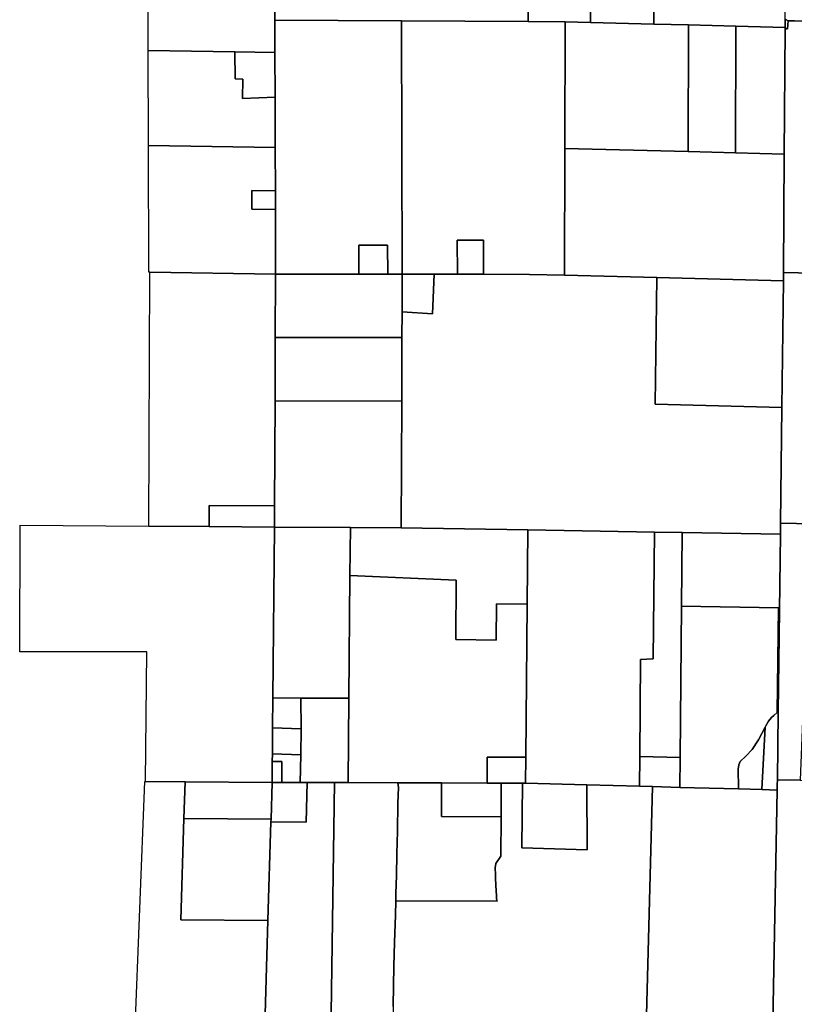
# Model space of a CAD drawing. Header units: feet. Extents: x 1267057 to 1687180, y 137439 to 673336.
# Tile 39 of 159: x 1268086 to 1276158, y 310245 to 320501. Entities that reach past the tile are written whole.
import ezdxf

# ---------------------------------------------------------------- set-up
doc = ezdxf.new("R2010")
doc.units = ezdxf.units.FT
doc.header["$MEASUREMENT"] = 0
doc.layers.add('County_Land_Parcels_IDHS_', color=247, linetype='Continuous')

msp = doc.modelspace()

# ---------------------------------------------------------------- linework, layer by layer
at = {"layer": 'County_Land_Parcels_IDHS_'}
for points in [[(1277661.993135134, 322563.5285448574), (1277335.701829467, 322565.398727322), (1277472.617740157, 321780.752407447), (1277916.554638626, 321414.9973545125), (1278038.647082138, 321051.9780997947), (1277310.836605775, 320481.3545133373), (1277210.665278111, 320481.8073461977), (1276584.758835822, 320482.1576274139), (1276161.635607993, 320488.7907114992), (1276095.595342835, 320490.3929458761), (1276064.011926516, 320506.5757978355), (1276068.338543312, 321115.5498472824), (1276081.278844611, 322937.2555502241), (1276082.700501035, 323137.3882180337), (1276699.49188806, 323133.8534656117), (1277423.880856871, 323129.7017709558), (1277660.777223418, 323128.3438157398), (1277661.993135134, 322563.5285448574)], [(1275719.705755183, 322951.181533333), (1275848.392595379, 322657.2107251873), (1275979.14417093, 322364.5403832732), (1276018.685205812, 322246.509328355), (1276023.721040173, 322198.3560848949), (1276029.526615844, 322142.8483715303), (1276033.992064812, 321941.4088004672), (1276041.425994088, 321598.5451797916), (1276049.695132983, 321020.566499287), (1276057.454614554, 320712.9575042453), (1276059.37178546, 320508.9535783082), (1276064.011926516, 320506.5757978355), (1276063.85318974, 320484.1849748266), (1276063.404511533, 320421.0413577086), (1275548.841195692, 320434.0657886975), (1275054.548634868, 320446.5773018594), (1274694.920852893, 320455.6799147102), (1274694.494058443, 321138.6248461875), (1274693.646330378, 322493.9713313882), (1274693.336412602, 322990.7114735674), (1275719.705755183, 322951.181533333)], [(1273384.936335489, 321218.1074632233), (1273385.191284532, 320481.296545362), (1272065.212925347, 320488.8158827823), (1270745.229372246, 320495.2700530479), (1270765.778375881, 321821.3347834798), (1270765.933017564, 321831.3334723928), (1272084.967185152, 321780.8454161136), (1272077.514400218, 321299.9316423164), (1272090.555281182, 321299.3533248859), (1272686.370737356, 321278.0234163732), (1273284.885222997, 321244.1761275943), (1273382.21423939, 321218.7678913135), (1273384.936335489, 321218.1074632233)], [(1270762.396786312, 321603.12391234), (1270745.229372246, 320495.2700530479), (1270746.1828647, 320159.271760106), (1270327.321234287, 320166.2728317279), (1269426.367292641, 320181.3314193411), (1269425.430916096, 320511.3308756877), (1269425.052790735, 320644.4388627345), (1269444.962193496, 320668.8332265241), (1269481.456445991, 320876.3708069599), (1269592.334622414, 321105.9364657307), (1269703.776697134, 321325.1131380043), (1269817.053744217, 321463.3739470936), (1269853.271706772, 321505.2396138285), (1269855.835239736, 321670.6850347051), (1270762.396786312, 321603.12391234)], [(1274023.904946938, 321162.7699763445), (1274035.130738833, 320472.3808691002), (1273769.407863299, 320479.1064698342), (1273385.191284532, 320481.296545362), (1273384.936335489, 321218.1074632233), (1273512.239973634, 321187.2142647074), (1273733.7703753, 321169.8953920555), (1274023.904946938, 321162.7699763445)], [(1274694.494058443, 321138.6248461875), (1274694.920852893, 320455.6799147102), (1274035.130738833, 320472.3808691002), (1274023.904946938, 321162.7699763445), (1274074.915628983, 321161.51733706), (1274221.613161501, 321157.9145096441), (1274683.499263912, 321139.6061904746), (1274694.494058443, 321138.6248461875)], [(1272072.738774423, 317848.8241560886), (1271921.039022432, 317848.8762646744), (1271920.1827648, 318150.6253966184), (1271618.432879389, 318150.7297531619), (1271619.289149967, 317848.9807443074), (1270752.739653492, 317849.278336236), (1270750.82336862, 318524.2760210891), (1270750.270024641, 318719.2758422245), (1270748.992534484, 319169.2745323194), (1270747.504401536, 319693.5826675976), (1270746.1828647, 320159.271760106), (1270745.229372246, 320495.2700530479), (1272065.212925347, 320488.8158827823), (1272072.738774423, 317848.8241560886)], [(1273767.176334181, 319159.1070629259), (1273764.944248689, 317839.107244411), (1273399.08852646, 317848.3677181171), (1272919.369210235, 317848.5326490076), (1272918.349970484, 318205.9218035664), (1272645.899834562, 318206.0154228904), (1272646.919108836, 317848.6267860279), (1272405.428921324, 317848.7096491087), (1272252.739363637, 317848.7624448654), (1272072.738774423, 317848.8241560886), (1272065.212925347, 320488.8158827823), (1273385.191284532, 320481.296545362), (1273769.407863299, 320479.1064698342), (1273767.176334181, 319159.1070629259)], [(1275052.366863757, 319126.5765917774), (1273767.176334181, 319159.1070629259), (1273769.407863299, 320479.1064698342), (1274035.130738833, 320472.3808691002), (1274694.920852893, 320455.6799147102), (1275054.548634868, 320446.5773018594), (1275052.366863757, 319126.5765917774)], [(1275546.60951163, 319114.0662714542), (1275052.366863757, 319126.5765917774), (1275054.548634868, 320446.5773018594), (1275548.841195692, 320434.0657886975), (1275546.60951163, 319114.0662714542)], [(1276063.296223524, 320405.8323100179), (1276054.028838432, 319101.2219855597), (1275546.60951163, 319114.0662714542), (1275548.841195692, 320434.0657886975), (1276063.404511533, 320421.0413577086), (1276063.296223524, 320405.8323100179)], [(1277201.320280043, 317844.1744037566), (1276824.789717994, 317851.7932245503), (1276045.265242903, 317867.565433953), (1276054.028838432, 319101.2219855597), (1276063.296223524, 320405.8323100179), (1276085.555838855, 320405.3093087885), (1276095.595342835, 320490.3929458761), (1276161.635607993, 320488.7907114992), (1276584.758835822, 320482.1576274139), (1277210.665278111, 320481.8073461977), (1277233.40758434, 320476.6052690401), (1277262.307696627, 320466.1721880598), (1277281.491380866, 320452.6529163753), (1277294.93527342, 320431.5190998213), (1277299.015123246, 320414.6590099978), (1277299.514494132, 320392.1731875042), (1277289.637383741, 320160.9637351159), (1277278.498514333, 319931.9219772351), (1277264.506179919, 319474.5312382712), (1277246.114416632, 319010.3634099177), (1277228.08353476, 318540.1896297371), (1277208.659183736, 318050.8291147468), (1277201.320280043, 317844.1744037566)], [(1276095.595342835, 320490.3929458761), (1276085.555838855, 320405.3093087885), (1276063.296223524, 320405.8323100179), (1276063.404511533, 320421.0413577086), (1276063.85318974, 320484.1849748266), (1276064.011926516, 320506.5757978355), (1276095.595342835, 320490.3929458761)], [(1270747.504401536, 319693.5826675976), (1270748.992534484, 319169.2745323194), (1269429.177251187, 319191.3344763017), (1269426.367292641, 320181.3314193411), (1270327.321234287, 320166.2728317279), (1270329.933052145, 319883.9345547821), (1270412.127339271, 319881.5047947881), (1270409.262582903, 319680.8854524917), (1270747.504401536, 319693.5826675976)], [(1270747.504401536, 319693.5826675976), (1270409.262582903, 319680.8854524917), (1270412.127339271, 319881.5047947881), (1270329.933052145, 319883.9345547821), (1270327.321234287, 320166.2728317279), (1270746.1828647, 320159.271760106), (1270747.504401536, 319693.5826675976)], [(1270750.270024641, 318719.2758422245), (1270505.304535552, 318723.3704013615), (1270505.857922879, 318528.3713397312), (1270750.82336862, 318524.2760210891), (1270752.739653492, 317849.278336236), (1269442.923128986, 317871.1719790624), (1269432.924295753, 317871.3388181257), (1269429.177251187, 319191.3344763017), (1270748.992534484, 319169.2745323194), (1270750.270024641, 318719.2758422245)], [(1276045.265242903, 317867.565433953), (1276044.836329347, 317831.8872306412), (1276044.351586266, 317791.6330052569), (1276044.228684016, 317781.4138688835), (1274724.638770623, 317814.8153759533), (1273764.944248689, 317839.107244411), (1273767.176334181, 319159.1070629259), (1275052.366863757, 319126.5765917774), (1275546.60951163, 319114.0662714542), (1276054.028838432, 319101.2219855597), (1276045.265242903, 317867.565433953)], [(1270750.82336862, 318524.2760210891), (1270505.857922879, 318528.3713397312), (1270505.304535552, 318723.3704013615), (1270750.270024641, 318719.2758422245), (1270750.82336862, 318524.2760210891)], [(1272919.369210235, 317848.5326490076), (1272646.919108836, 317848.6267860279), (1272645.899834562, 318206.0154228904), (1272918.349970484, 318205.9218035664), (1272919.369210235, 317848.5326490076)], [(1271921.039022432, 317848.8762646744), (1271619.289149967, 317848.9807443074), (1271618.432879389, 318150.7297531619), (1271920.1827648, 318150.6253966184), (1271921.039022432, 317848.8762646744)], [(1270749.582601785, 317189.2856766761), (1270746.425087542, 316529.2924790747), (1270741.194777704, 315435.9258929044), (1270062.073200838, 315440.956776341), (1270061.018748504, 315220.5191240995), (1269430.176338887, 315225.1920719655), (1269442.923128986, 317871.1719790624), (1270752.739653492, 317849.278336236), (1270749.582601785, 317189.2856766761)], [(1272070.87595212, 317459.3685066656), (1272069.581632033, 317188.830832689), (1270749.582601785, 317189.2856766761), (1270752.739653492, 317849.278336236), (1271619.289149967, 317848.9807443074), (1271921.039022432, 317848.8762646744), (1272072.738774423, 317848.8241560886), (1272071.581713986, 317606.8265964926), (1272070.87595212, 317459.3685066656)], [(1276028.340168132, 316461.5061222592), (1276013.850873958, 315257.7889044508), (1276012.452068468, 315141.6010918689), (1274989.588983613, 315159.0072997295), (1274699.770806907, 315163.9386871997), (1273379.959480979, 315186.3986432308), (1272060.12370575, 315208.851976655), (1272066.424901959, 316528.8383282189), (1272069.581632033, 317188.830832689), (1272070.87595212, 317459.3685066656), (1272388.318889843, 317438.3156672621), (1272405.428921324, 317848.7096491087), (1272646.919108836, 317848.6267860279), (1272919.369210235, 317848.5326490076), (1273399.08852646, 317848.3677181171), (1273764.944248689, 317839.107244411), (1274724.638770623, 317814.8153759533), (1274708.591527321, 316494.9115237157), (1276028.340168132, 316461.5061222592)], [(1272070.87595212, 317459.3685066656), (1272071.581713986, 317606.8265964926), (1272072.738774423, 317848.8241560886), (1272252.739363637, 317848.7624448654), (1272405.428921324, 317848.7096491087), (1272388.318889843, 317438.3156672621), (1272070.87595212, 317459.3685066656)], [(1277187.026895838, 316629.1907759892), (1277186.315015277, 316555.3539225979), (1277173.529313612, 315230.4139047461), (1276013.850873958, 315257.7889044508), (1276028.340168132, 316461.5061222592), (1276044.228684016, 317781.4138688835), (1276044.351586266, 317791.6330052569), (1276044.836329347, 317831.8872306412), (1276045.265242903, 317867.565433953), (1276824.789717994, 317851.7932245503), (1276778.424118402, 316644.8899285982), (1277187.026895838, 316629.1907759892)], [(1276028.340168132, 316461.5061222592), (1274708.591527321, 316494.9115237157), (1274724.638770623, 317814.8153759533), (1276044.228684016, 317781.4138688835), (1276028.340168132, 316461.5061222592)], [(1272066.424901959, 316528.8383282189), (1270746.425087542, 316529.2924790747), (1270749.582601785, 317189.2856766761), (1272069.581632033, 317188.830832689), (1272066.424901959, 316528.8383282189)], [(1272060.12370575, 315208.851976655), (1271532.130155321, 315211.5062812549), (1270740.140312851, 315215.488167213), (1270741.194777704, 315435.9258929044), (1270746.425087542, 316529.2924790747), (1272066.424901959, 316528.8383282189), (1272060.12370575, 315208.851976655)], [(1270740.140312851, 315215.488167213), (1270061.018748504, 315220.5191240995), (1270062.073200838, 315440.956776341), (1270741.194777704, 315435.9258929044), (1270740.140312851, 315215.488167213)], [(1270724.214254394, 313435.5084926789), (1270721.422825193, 313123.5711413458), (1270718.996984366, 312852.5823580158), (1270718.280931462, 312772.585385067), (1270716.33895411, 312555.5944515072), (1269808.953637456, 312562.3234819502), (1269396.37469056, 312565.3821295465), (1269410.847718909, 313915.3039212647), (1268795.847743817, 313915.2206936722), (1268085.847781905, 313915.1250248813), (1268090.213148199, 315235.1188698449), (1269430.176338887, 315225.1920719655), (1270061.018748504, 315220.5191240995), (1270740.140312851, 315215.488167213), (1270724.214254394, 313435.5084926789)], [(1271527.654119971, 314711.5257737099), (1271516.211577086, 313433.3996382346), (1271016.213482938, 313434.7310092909), (1270724.214254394, 313435.5084926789), (1270740.140312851, 315215.488167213), (1271532.130155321, 315211.5062812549), (1271527.654119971, 314711.5257737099)], [(1273373.020125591, 314411.4286964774), (1273053.066069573, 314416.8723938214), (1273049.663866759, 314036.8863156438), (1272629.724708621, 314044.0304581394), (1272634.634909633, 314664.011864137), (1271527.654119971, 314711.5257737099), (1271532.130155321, 315211.5062812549), (1272060.12370575, 315208.851976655), (1273379.959480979, 315186.3986432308), (1273373.020125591, 314411.4286964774)], [(1274546.633087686, 312826.3069539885), (1274543.895020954, 312515.5597698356), (1273997.128199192, 312530.318648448), (1273356.325963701, 312547.6153066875), (1273358.744780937, 312817.6041784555), (1273373.020125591, 314411.4286964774), (1273379.959480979, 315186.3986432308), (1274699.770806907, 315163.9386871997), (1274688.053299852, 313844.5896850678), (1274555.534600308, 313836.5878577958), (1274546.633087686, 312826.3069539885)], [(1277179.834989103, 314161.8978425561), (1276474.179734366, 314189.667646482), (1276501.043851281, 313450.1544264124), (1276254.425543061, 313459.6297315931), (1276220.541612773, 312577.7311116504), (1275981.648887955, 312582.9816340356), (1275990.152913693, 313289.1881205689), (1276012.452068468, 315141.6010918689), (1276013.850873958, 315257.7889044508), (1277173.529313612, 315230.4139047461), (1277179.834989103, 314161.8978425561)], [(1274982.843813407, 314393.0959391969), (1274968.940249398, 312814.9080189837), (1274546.633087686, 312826.3069539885), (1274555.534600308, 313836.5878577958), (1274688.053299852, 313844.5896850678), (1274699.770806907, 315163.9386871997), (1274989.588983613, 315159.0072997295), (1274982.843813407, 314393.0959391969)], [(1275990.152913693, 313289.1881205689), (1275979.544970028, 313284.6064577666), (1275992.814107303, 314375.8921373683), (1274982.843813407, 314393.0959391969), (1274989.588983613, 315159.0072997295), (1276012.452068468, 315141.6010918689), (1275990.152913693, 313289.1881205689)], [(1273373.020125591, 314411.4286964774), (1273358.744780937, 312817.6041784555), (1272958.749808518, 312819.6183962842), (1272956.330811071, 312549.6298734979), (1272481.31576785, 312550.8943497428), (1272027.166425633, 312552.1043981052), (1271508.335570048, 312553.4854173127), (1271516.211577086, 313433.3996382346), (1271527.654119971, 314711.5257737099), (1272634.634909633, 314664.011864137), (1272629.724708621, 314044.0304581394), (1273049.663866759, 314036.8863156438), (1273053.066069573, 314416.8723938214), (1273373.020125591, 314411.4286964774)], [(1275979.544970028, 313284.6064577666), (1275978.392629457, 313284.1082740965), (1275943.939971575, 313252.1046781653), (1275921.784973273, 313230.7346608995), (1275890.104420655, 313195.5826294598), (1275861.216920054, 313146.697373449), (1275853.543143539, 313131.787770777), (1275785.103007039, 312998.8171014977), (1275719.813012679, 312899.2903106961), (1275653.181428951, 312831.1008740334), (1275595.344403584, 312774.6006348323), (1275579.15356975, 312740.2630314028), (1275574.06097198, 312692.4403611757), (1275574.534416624, 312635.9580606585), (1275574.787235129, 312559.3726901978), (1275575.507522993, 312487.7136904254), (1274966.202149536, 312504.160349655), (1274968.940249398, 312814.9080189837), (1274982.843813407, 314393.0959391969), (1275992.814107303, 314375.8921373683), (1275979.544970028, 313284.6064577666)], [(1271018.31811094, 313115.7069576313), (1270721.422825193, 313123.5711413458), (1270724.214254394, 313435.5084926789), (1271016.213482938, 313434.7310092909), (1271018.31811094, 313115.7069576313)], [(1271508.335570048, 312553.4854173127), (1271367.169265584, 312553.8612258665), (1271082.337805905, 312554.6199467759), (1271008.337548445, 312554.8170170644), (1271015.892864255, 312844.7182101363), (1271018.31811094, 313115.7069576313), (1271016.213482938, 313434.7310092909), (1271516.211577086, 313433.3996382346), (1271508.335570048, 312553.4854173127)], [(1275981.648887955, 312582.9816340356), (1275980.74241575, 312533.050822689), (1275979.969281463, 312490.4904510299), (1275979.720910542, 312476.8024458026), (1275817.945812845, 312481.1692655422), (1275853.543143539, 313131.787770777), (1275861.216920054, 313146.697373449), (1275890.104420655, 313195.5826294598), (1275921.784973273, 313230.7346608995), (1275943.939971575, 313252.1046781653), (1275978.392629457, 313284.1082740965), (1275979.544970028, 313284.6064577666), (1275990.152913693, 313289.1881205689), (1275981.648887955, 312582.9816340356)], [(1275817.945812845, 312481.1692655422), (1275575.507522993, 312487.7136904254), (1275574.787235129, 312559.3726901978), (1275574.534416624, 312635.9580606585), (1275574.06097198, 312692.4403611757), (1275579.15356975, 312740.2630314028), (1275595.344403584, 312774.6006348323), (1275653.181428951, 312831.1008740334), (1275719.813012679, 312899.2903106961), (1275785.103007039, 312998.8171014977), (1275853.543143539, 313131.787770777), (1275817.945812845, 312481.1692655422)], [(1271015.892864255, 312844.7182101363), (1270718.996984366, 312852.5823580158), (1270721.422825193, 313123.5711413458), (1271018.31811094, 313115.7069576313), (1271015.892864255, 312844.7182101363)], [(1271008.337548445, 312554.8170170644), (1270816.338477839, 312555.3281003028), (1270818.28068929, 312772.3196047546), (1270718.280931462, 312772.585385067), (1270718.996984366, 312852.5823580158), (1271015.892864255, 312844.7182101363), (1271008.337548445, 312554.8170170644)], [(1273356.325963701, 312547.6153066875), (1273327.161502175, 312548.4027754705), (1273317.329593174, 312548.6679717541), (1273103.575312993, 312549.2372968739), (1272956.330811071, 312549.6298734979), (1272958.749808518, 312819.6183962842), (1273358.744780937, 312817.6041784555), (1273356.325963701, 312547.6153066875)], [(1274966.202149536, 312504.160349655), (1274680.19231998, 312511.8803973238), (1274543.895020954, 312515.5597698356), (1274546.633087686, 312826.3069539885), (1274968.940249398, 312814.9080189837), (1274966.202149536, 312504.160349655)], [(1270816.338477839, 312555.3281003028), (1270716.33895411, 312555.5944515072), (1270718.280931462, 312772.585385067), (1270818.28068929, 312772.3196047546), (1270816.338477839, 312555.3281003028)], [(1269797.409190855, 312179.6419305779), (1269765.528394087, 311122.8390669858), (1270672.924613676, 311116.4773463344), (1270672.913587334, 311116.1105402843), (1270636.229986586, 309900.1042180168), (1270635.53285894, 309877.0088064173), (1269287.491505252, 309914.1200966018), (1269390.722225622, 312565.4248023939), (1269396.37469056, 312565.3821295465), (1269808.953637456, 312562.3234819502), (1269797.409190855, 312179.6419305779)], [(1270704.782299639, 312172.5135602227), (1269797.409190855, 312179.6419305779), (1269808.953637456, 312562.3234819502), (1270716.33895411, 312555.5944515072), (1270704.782299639, 312172.5135602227)], [(1271328.448720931, 309904.1466037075), (1270636.229986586, 309900.1042180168), (1270672.913587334, 311116.1105402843), (1270672.924613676, 311116.4773463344), (1270672.924570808, 311116.4877769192), (1270703.924187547, 312144.0816688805), (1271069.923038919, 312143.1074913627), (1271082.337805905, 312554.6199467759), (1271367.169265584, 312553.8612258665), (1271328.448720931, 309904.1466037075)], [(1270703.924187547, 312144.0816688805), (1270704.782299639, 312172.5135602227), (1270716.33895411, 312555.5944515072), (1270816.338477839, 312555.3281003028), (1271008.337548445, 312554.8170170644), (1271082.337805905, 312554.6199467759), (1271069.923038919, 312143.1074913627), (1270703.924187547, 312144.0816688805)], [(1272004.890004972, 311322.3923396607), (1272001.013498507, 311173.2369575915), (1271992.357323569, 310891.7767362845), (1271986.205814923, 310639.0751047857), (1271982.100425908, 310440.9577878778), (1271977.327182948, 310221.185830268), (1271971.346594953, 309995.0176261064), (1271968.390498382, 309912.7604883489), (1271328.448720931, 309904.1466037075), (1271367.169265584, 312553.8612258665), (1271508.335570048, 312553.4854173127), (1272027.166425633, 312552.1043981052), (1272033.005475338, 312504.6257200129), (1272027.434541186, 312338.0614363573), (1272023.349028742, 312049.0194723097), (1272017.505393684, 311812.2744485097), (1272011.720029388, 311585.3762166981), (1272006.921218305, 311400.545159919), (1272004.890004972, 311322.3923396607)], [(1273102.282118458, 312198.5703637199), (1273100.738476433, 311789.053689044), (1273048.207567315, 311710.5278235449), (1273042.374459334, 311666.1276656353), (1273041.489416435, 311659.4333973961), (1273043.990912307, 311603.2111569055), (1273045.620342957, 311556.3683287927), (1273048.631400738, 311488.7539863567), (1273052.354374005, 311423.5501487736), (1273054.352946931, 311378.510490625), (1273056.00778348, 311348.6920571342), (1273059.746271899, 311324.6724352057), (1273060.749043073, 311318.4179125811), (1272004.890004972, 311322.3923396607), (1272006.921218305, 311400.545159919), (1272011.720029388, 311585.3762166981), (1272017.505393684, 311812.2744485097), (1272023.349028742, 312049.0194723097), (1272027.434541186, 312338.0614363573), (1272033.005475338, 312504.6257200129), (1272027.166425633, 312552.1043981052), (1272481.31576785, 312550.8943497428), (1272479.99634432, 312200.91269337), (1273102.282118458, 312198.5703637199)], [(1273102.282118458, 312198.5703637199), (1272479.99634432, 312200.91269337), (1272481.31576785, 312550.8943497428), (1272956.330811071, 312549.6298734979), (1273103.575312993, 312549.2372968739), (1273102.282118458, 312198.5703637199)], [(1273327.161502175, 312548.4027754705), (1273356.325963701, 312547.6153066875), (1273997.128199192, 312530.318648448), (1274000.251484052, 311855.3259900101), (1273319.103894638, 311873.5414206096), (1273327.161502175, 312548.4027754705)], [(1275932.437699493, 309872.2338139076), (1275932.193804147, 309858.7860225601), (1275312.208182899, 309863.2498208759), (1274612.225060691, 309868.2896999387), (1274680.19231998, 312511.8803973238), (1274966.202149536, 312504.160349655), (1275575.507522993, 312487.7136904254), (1275817.945812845, 312481.1692655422), (1275979.720910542, 312476.8024458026), (1275932.437699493, 309872.2338139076)], [(1277204.354688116, 311935.25930783), (1276753.402107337, 311939.3696525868), (1276744.108895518, 311274.435637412), (1276724.394680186, 309863.891313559), (1275932.437699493, 309872.2338139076), (1275979.720910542, 312476.8024458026), (1275979.969281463, 312490.4904510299), (1275980.74241575, 312533.050822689), (1275981.648887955, 312582.9816340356), (1276220.541612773, 312577.7311116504), (1276384.2117329, 312574.1343151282), (1276467.28234379, 312572.3080300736), (1276888.921545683, 312563.0417888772), (1276881.372952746, 312366.5777017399), (1277076.203240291, 312359.0916335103), (1277083.874820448, 312558.7573852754), (1277162.761757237, 312557.0230633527), (1277221.811255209, 312555.7253615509), (1277204.354688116, 311935.25930783)], [(1270703.924187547, 312144.0816688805), (1270672.924570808, 311116.4877769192), (1270672.924613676, 311116.4773463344), (1269765.528394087, 311122.8390669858), (1269797.409190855, 312179.6419305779), (1270704.782299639, 312172.5135602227), (1270703.924187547, 312144.0816688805)]]:
    msp.add_lwpolyline(points, close=True, dxfattribs=at)
msp.add_lwpolyline([(1271977.327182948, 310221.185830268), (1271982.100425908, 310440.9577878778), (1271986.205814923, 310639.0751047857), (1271992.357323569, 310891.7767362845), (1272001.013498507, 311173.2369575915), (1272004.890004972, 311322.3923396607), (1273060.749043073, 311318.4179125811), (1273059.746271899, 311324.6724352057), (1273056.00778348, 311348.6920571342), (1273054.352946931, 311378.510490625), (1273052.354374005, 311423.5501487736), (1273048.631400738, 311488.7539863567), (1273045.620342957, 311556.3683287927), (1273043.990912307, 311603.2111569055), (1273041.489416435, 311659.4333973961), (1273042.374459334, 311666.1276656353), (1273048.207567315, 311710.5278235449), (1273100.738476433, 311789.053689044), (1273102.282118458, 312198.5703637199), (1273103.575312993, 312549.2372968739), (1273317.329593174, 312548.6679717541), (1273327.161502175, 312548.4027754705), (1273319.103894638, 311873.5414206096), (1274000.251484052, 311855.3259900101), (1273997.128199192, 312530.318648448), (1274543.895020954, 312515.5597698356), (1274680.19231998, 312511.8803973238), (1274612.225060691, 309868.2896999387)], dxfattribs=at)

doc.saveas('drawing.dxf')
